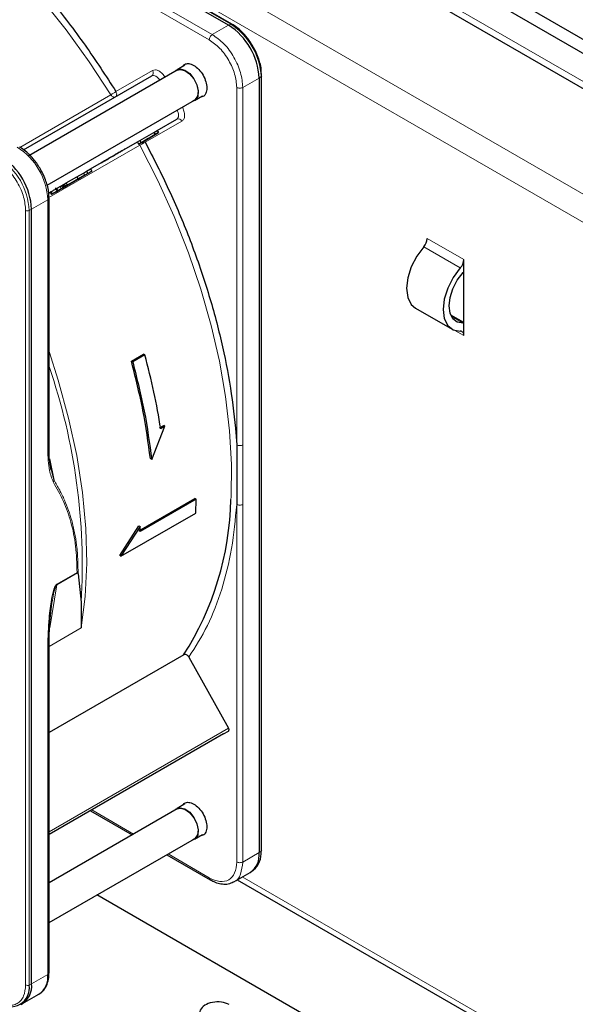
# Paper-space layout 'Blatt2' of a CAD drawing. Header units: millimetres. Extents: x 5 to 418, y 2 to 292.
# Tile 66 of 124: x 109 to 120, y 204 to 223. Entities that reach past the tile are written whole.
import ezdxf

# ---------------------------------------------------------------- set-up
doc = ezdxf.new("R2010")
doc.units = ezdxf.units.MM

psp = doc.layouts.new('Blatt2')

# ---------------------------------------------------------------- linework, layer by layer
at = {"color": 7, "linetype": 'Continuous', "lineweight": 25}
for p, q in [((86.136, 242.756), (143.883, 209.419)), ((86.136, 242.483), (143.883, 209.147)), ((86.796, 241.422), (143.105, 208.915)), ((113.467, 223.292), (100.491, 230.782)), ((113.532, 223.313), (100.556, 230.804)), ((113.532, 223.313), (113.533, 223.312)), ((112.623, 222.518), (112.47, 222.43)), ((109.505, 220.882), (111.981, 222.311)), ((112.474, 222.423), (109.605, 220.767)), ((114.056, 222.271), (114.056, 207.287)), ((114.105, 222.318), (114.1, 222.413)), ((114.107, 222.317), (114.107, 222.318)), ((114.107, 207.333), (114.107, 222.317)), ((112.811, 221.838), (112.965, 221.927)), ((109.959, 220.201), (112.807, 221.845)), ((112.089, 221.257), (112.464, 221.474)), ((111.752, 221.063), (112.024, 221.22)), ((111.777, 221.02), (112.049, 221.177)), ((111.808, 221.037), (111.964, 221.128)), ((111.964, 221.128), (111.877, 221.077)), ((111.948, 221.118), (111.985, 221.14)), ((112.113, 221.214), (111.95, 221.12)), ((111.985, 221.14), (111.95, 221.12)), ((111.985, 221.14), (111.985, 221.14)), ((112.024, 221.22), (112.088, 221.257)), ((112.024, 221.22), (112.049, 221.177)), ((112.049, 221.177), (112.113, 221.214)), ((112.088, 221.257), (112.113, 221.214)), ((110.799, 220.513), (111.703, 221.034)), ((111.703, 221.034), (111.752, 221.063)), ((111.703, 221.034), (111.728, 220.991)), ((111.839, 221.056), (111.728, 220.991)), ((111.728, 220.991), (111.777, 221.02)), ((111.752, 221.063), (111.777, 221.02)), ((111.861, 221.068), (111.788, 221.026)), ((111.788, 221.026), (111.839, 221.056)), ((111.788, 221.026), (111.788, 221.026)), ((111.877, 221.077), (111.808, 221.037)), ((111.912, 221.098), (111.861, 221.068)), ((111.877, 221.077), (111.877, 221.077)), ((111.948, 221.118), (111.912, 221.098)), ((110.64, 220.363), (110.287, 220.159)), ((110.782, 220.445), (110.311, 220.173)), ((110.328, 220.183), (110.682, 220.387)), ((110.534, 220.36), (110.659, 220.432)), ((110.559, 220.316), (110.684, 220.389)), ((110.618, 220.35), (110.824, 220.469)), ((110.743, 220.423), (110.618, 220.35)), ((110.682, 220.387), (110.64, 220.363)), ((110.659, 220.432), (110.718, 220.466)), ((110.659, 220.432), (110.684, 220.389)), ((110.682, 220.387), (110.682, 220.387)), ((110.684, 220.389), (110.743, 220.423)), ((110.718, 220.466), (110.799, 220.513)), ((110.718, 220.466), (110.743, 220.423)), ((110.824, 220.469), (110.782, 220.445)), ((110.799, 220.513), (110.824, 220.469)), ((110.237, 220.188), (110.262, 220.202)), ((110.237, 220.188), (110.262, 220.145)), ((110.498, 220.281), (110.262, 220.145)), ((110.262, 220.202), (110.286, 220.217)), ((110.262, 220.202), (110.287, 220.159)), ((110.286, 220.217), (110.328, 220.241)), ((110.286, 220.217), (110.311, 220.173)), ((110.328, 220.183), (110.287, 220.159)), ((110.304, 220.169), (110.539, 220.305)), ((110.353, 220.197), (110.311, 220.173)), ((110.328, 220.241), (110.534, 220.36)), ((110.353, 220.197), (110.328, 220.241)), ((110.328, 220.183), (110.328, 220.183)), ((110.353, 220.197), (110.559, 220.316)), ((110.359, 220.201), (110.359, 220.201)), ((110.539, 220.305), (110.498, 220.281)), ((110.534, 220.36), (110.559, 220.316)), ((110.539, 220.305), (110.539, 220.305)), ((109.988, 220.045), (110.016, 220.061)), ((110.016, 220.061), (110.041, 220.018)), ((110.116, 220.148), (110.167, 220.06)), ((110.169, 220.091), (110.155, 220.083)), ((110.292, 220.163), (110.248, 220.137)), ((110.304, 220.169), (110.262, 220.145)), ((110.304, 220.169), (110.304, 220.169)), ((109.996, 215.109), (109.996, 219.947)), ((109.658, 204.748), (109.658, 219.732)), ((118.015, 218.524), (118.015, 218.76)), ((118.015, 217.525), (118.015, 218.524)), ((117.081, 217.821), (117.788, 217.413)), ((118.015, 217.539), (117.766, 217.682)), ((118.015, 217.29), (118.015, 217.525)), ((111.587, 216.795), (111.823, 216.931)), ((111.587, 216.795), (111.613, 216.781)), ((111.848, 216.917), (111.613, 216.781)), ((111.848, 216.917), (111.823, 216.931)), ((111.981, 214.894), (112.237, 215.536)), ((112.131, 215.502), (112.213, 215.549)), ((112.237, 215.536), (112.155, 215.488)), ((112.237, 215.536), (112.213, 215.549)), ((113.6, 215.497), (113.625, 215.174)), ((113.625, 215.174), (113.625, 214.023)), ((111.981, 214.894), (111.957, 214.908)), ((110.037, 214.684), (110.014, 214.836)), ((110.094, 214.489), (110.023, 214.778)), ((111.733, 213.513), (112.817, 214.139)), ((112.841, 214.125), (111.757, 213.5)), ((112.841, 214.125), (112.817, 214.139)), ((112.836, 213.856), (112.841, 214.125)), ((111.386, 213.019), (112.836, 213.856)), ((111.363, 213.033), (111.733, 213.608)), ((111.757, 213.595), (111.386, 213.019)), ((111.733, 213.608), (111.757, 213.595)), ((111.757, 213.5), (111.757, 213.595)), ((111.386, 213.019), (111.363, 213.033)), ((110.537, 212.705), (110.546, 212.7)), ((110.556, 212.682), (110.616, 212.132)), ((110.616, 212.132), (110.619, 211.634)), ((109.996, 204.963), (109.996, 211.241)), ((112.599, 211.112), (109.996, 209.609)), ((112.7, 211.07), (113.466, 209.695)), ((113.371, 209.584), (109.996, 207.636)), ((113.371, 209.584), (113.466, 209.639)), ((112.623, 208.229), (112.47, 208.141)), ((112.474, 208.133), (109.996, 206.703)), ((110.797, 208.098), (111.605, 207.632)), ((112.811, 207.549), (112.965, 207.637)), ((109.996, 205.933), (112.807, 207.556)), ((112.272, 207.247), (113.112, 206.762)), ((113.57, 206.725), (113.883, 206.906)), ((113.908, 206.922), (113.949, 206.952)), ((113.636, 206.763), (121.969, 201.952)), ((115.991, 203.542), (110.923, 206.468)), ((109.485, 204.367), (109.799, 204.548))]:
    psp.add_line(p, q, dxfattribs=at)
at = {"color": 7, "linetype": 'Continuous', "lineweight": 18}
for p, q in [((143.058, 209.079), (86.843, 241.531)), ((85.134, 240.34), (141.231, 207.956)), ((84.898, 239.932), (140.996, 207.548)), ((100.535, 230.803), (113.51, 223.312)), ((113.094, 223.009), (107.105, 226.466)), ((113.153, 223.111), (107.164, 226.568)), ((113.467, 223.292), (113.153, 223.111)), ((113.51, 223.312), (113.467, 223.292)), ((111.29, 222.009), (111.998, 222.418)), ((113.742, 222.09), (114.056, 222.271)), ((114.056, 222.271), (114.095, 222.298)), ((114.095, 222.298), (114.095, 207.315)), ((113.625, 215.174), (113.625, 222.09)), ((113.742, 222.09), (113.742, 215.174)), ((109.432, 220.93), (111.192, 221.947)), ((112.464, 221.474), (109.988, 220.045)), ((112.565, 221.436), (111.857, 221.027)), ((111.754, 220.973), (109.993, 219.957)), ((110.037, 220.073), (110.062, 220.03)), ((110.144, 220.135), (110.169, 220.091)), ((110.205, 220.17), (110.23, 220.127)), ((109.658, 219.732), (109.971, 219.913)), ((109.971, 215.076), (109.971, 219.913)), ((109.543, 204.727), (109.543, 219.711)), ((109.611, 219.709), (109.658, 219.732)), ((109.611, 204.726), (109.611, 219.709)), ((118.015, 218.76), (117.308, 219.168)), ((117.948, 218.599), (117.241, 219.007)), ((118, 217.526), (117.781, 217.652)), ((117.844, 217.388), (118.015, 217.29)), ((110.008, 214.905), (110.094, 214.489)), ((113.625, 207.106), (113.625, 214.023)), ((113.742, 207.106), (113.742, 214.023)), ((110.147, 212.469), (110.546, 212.7)), ((110.148, 212.48), (110.537, 212.705)), ((110.008, 211.636), (110.147, 212.469)), ((110.148, 212.48), (110.147, 212.469)), ((110.619, 211.634), (109.997, 211.275)), ((109.971, 211.203), (109.971, 204.929)), ((109.996, 207.692), (113.466, 209.695)), ((109.996, 207.636), (113.466, 209.639)), ((110.822, 208.112), (111.629, 207.646)), ((112.296, 207.261), (113.094, 206.8)), ((113.742, 207.106), (114.056, 207.287)), ((114.056, 207.287), (114.095, 207.315)), ((113.733, 206.819), (121.969, 202.065)), ((109.611, 204.726), (109.658, 204.748)), ((109.658, 204.748), (109.971, 204.929))]:
    psp.add_line(p, q, dxfattribs=at)
at = {"color": 7, "linetype": 'Continuous', "lineweight": 18, "flags": 128}
for points in [[(111.192, 221.947), (110.774, 222.586), (110.33, 223.202), (109.864, 223.79), (109.377, 224.346), (108.874, 224.869), (108.356, 225.353), (107.828, 225.797), (107.291, 226.197), (106.751, 226.552), (106.209, 226.858), (105.669, 227.115), (105.308, 227.26)], [(112.139, 222.229), (112.125, 222.248), (112.105, 222.271), (112.084, 222.29), (112.061, 222.305), (112.039, 222.315), (112.018, 222.319), (111.998, 222.318), (111.981, 222.311)], [(111.271, 221.901), (111.264, 221.899), (111.255, 221.899), (111.244, 221.901), (111.233, 221.906), (111.222, 221.913), (111.211, 221.922), (111.201, 221.934), (111.192, 221.947)], [(112.464, 221.474), (112.479, 221.486), (112.489, 221.502), (112.496, 221.523), (112.499, 221.547), (112.497, 221.574), (112.492, 221.602), (112.482, 221.631), (112.472, 221.652)], [(111.754, 220.973), (111.747, 220.987), (111.743, 221)], [(113.512, 214.115), (113.515, 214.171), (113.522, 214.796), (113.487, 215.444), (113.41, 216.111), (113.29, 216.793), (113.13, 217.487), (112.929, 218.188), (112.69, 218.891), (112.413, 219.592), (112.1, 220.288), (111.754, 220.973)], [(109.996, 216.979), (110.174, 216.428), (110.375, 215.693), (110.532, 214.966), (110.643, 214.254), (110.707, 213.56), (110.725, 212.889), (110.695, 212.245), (110.619, 211.634)]]:
    psp.add_lwpolyline(points, dxfattribs=at)
at = {"color": 7, "linetype": 'Continuous', "lineweight": 25, "flags": 128}
for points in [[(112.436, 222.401), (112.457, 222.421), (112.531, 222.446)], [(112.474, 222.423), (112.534, 222.438), (112.622, 222.416), (112.713, 222.351), (112.794, 222.253), (112.851, 222.137), (112.876, 222.02), (112.865, 221.921), (112.82, 221.854), (112.807, 221.845)], [(112.531, 222.446), (112.622, 222.423), (112.715, 222.356), (112.797, 222.256), (112.856, 222.137), (112.881, 222.017), (112.87, 221.915), (112.824, 221.847), (112.77, 221.824)], [(117.241, 219.007), (117.105, 218.822), (116.999, 218.616), (116.932, 218.404), (116.909, 218.203), (116.932, 218.028), (116.999, 217.893), (117.081, 217.821)], [(117.948, 218.599), (117.812, 218.414), (117.706, 218.208), (117.639, 217.996), (117.616, 217.794), (117.639, 217.62), (117.706, 217.485), (117.812, 217.401), (117.948, 217.374)], [(118, 217.526), (117.89, 217.548), (117.806, 217.615), (117.752, 217.723), (117.734, 217.862), (117.752, 218.023), (117.806, 218.193), (117.89, 218.358), (118, 218.506)], [(112.436, 208.112), (112.457, 208.132), (112.531, 208.157)], [(112.474, 208.133), (112.534, 208.149), (112.622, 208.127), (112.713, 208.062), (112.794, 207.963), (112.851, 207.847), (112.876, 207.731), (112.865, 207.631), (112.82, 207.565), (112.807, 207.556)], [(112.531, 208.157), (112.622, 208.134), (112.715, 208.067), (112.797, 207.966), (112.856, 207.847), (112.881, 207.728), (112.87, 207.626), (112.824, 207.558), (112.77, 207.534)]]:
    psp.add_lwpolyline(points, dxfattribs=at)
at = {"color": 7, "linetype": 'Continuous', "lineweight": 25}
for centre, radius, start, end in [((112.777, 222.213), 1.281, 2.6055, 57.3945), ((108.378, 219.674), 1.281, 2.6055, 57.3945), ((117.049, 219.18), 0.258, 317.8603, 357.2306), ((117.757, 218.772), 0.258, 317.8603, 357.2306), ((117.603, 218.855), 0.528, 318.6667, 321.2143), ((118.002, 217.385), 0.141, 84.9435, 91.0853), ((117.944, 217.302), 0.0717, 349.9745, 86.6766), ((107.725, 214.235), 5.788, 327.3503, 358.8175), ((113.66, 207.237), 0.4, 304.0564, 7.2558), ((113.668, 207.276), 0.429, 310.8243, 5.1593), ((114.084, 207.335), 0.0233, 299.6454, 355.8931), ((109.954, 204.968), 0.0419, 294.3747, 354.3052), ((109.26, 204.701), 0.401, 299.7173, 6.7628), ((109.575, 204.879), 0.4, 304.0564, 7.2558), ((109.254, 204.668), 0.362, 230.7967, 9.214)]:
    psp.add_arc(centre, radius, start, end, dxfattribs=at)
at = {"color": 7, "linetype": 'Continuous', "lineweight": 18}
for centre, radius, start, end in [((113.522, 223.292), 0.0233, 64.1059, 120.3461), ((112.824, 222.24), 1.272, 2.6055, 57.3945), ((111.935, 222.373), 0.0769, 306.3512, 35.1851), ((114.084, 222.318), 0.0233, 299.6454, 355.8931), ((110.485, 223.172), 1.414, 299.9883, 304.6957), ((112.495, 221.404), 0.0769, 24.8163, 113.6431), ((108.692, 219.855), 1.281, 2.6055, 57.3945), ((112.463, 219.745), 1.418, 115.3123, 120.0063), ((108.34, 219.651), 1.272, 2.6055, 57.3945), ((109.579, 219.78), 0.0777, 242.8052, 294.3071), ((98.747, 212.841), 11.89, 356.5836, 18.901), ((109.579, 204.796), 0.0777, 242.8052, 294.3071)]:
    psp.add_arc(centre, radius, start, end, dxfattribs=at)
at = {"color": 7, "linetype": 'Continuous', "lineweight": 25}
psp.add_ellipse((113.242, 204.198), major_axis=(0.333, 0.016), ratio=0.606667, start_param=0.756333, end_param=3.897926, dxfattribs=at)
for points, knots in [([(107.105, 226.466), (107.359, 226.289), (107.869, 225.935), (108.62, 225.288), (109.35, 224.566), (110.046, 223.769), (110.701, 222.918), (111.094, 222.311), (111.29, 222.009)], [0, 0, 0, 0, 0.16549, 0.332238, 0.5, 0.66775, 0.834504, 1, 1, 1, 1]), ([(113.939, 222.884), (113.901, 222.943), (113.849, 223.027), (113.757, 223.133), (113.676, 223.212), (113.596, 223.276), (113.547, 223.302), (113.532, 223.31)], [0, 0, 0, 0, 0.332049, 0.465023, 0.682007, 0.90111, 1, 1, 1, 1]), ([(114.1, 222.413), (114.099, 222.421), (114.097, 222.469), (114.076, 222.556), (114.04, 222.675), (113.994, 222.784), (113.956, 222.854), (113.939, 222.884)], [0, 0, 0, 0, 0.057456, 0.318799, 0.541248, 0.806265, 1, 1, 1, 1]), ([(112.581, 222.494), (112.591, 222.509), (112.618, 222.547), (112.695, 222.556), (112.794, 222.523), (112.894, 222.442), (112.977, 222.329), (113.036, 222.198), (113.043, 222.117), (113.047, 222.076)], [0, 0, 0, 0, 0.092391, 0.243659, 0.394927, 0.546196, 0.697464, 0.848732, 1, 1, 1, 1]), ([(113.047, 222.076), (113.043, 222.041), (113.035, 221.969), (112.986, 221.909), (112.94, 221.904), (112.923, 221.903)], [0, 0, 0, 0, 0.382955, 0.765909, 1, 1, 1, 1]), ([(109.829, 220.511), (109.791, 220.571), (109.738, 220.654), (109.646, 220.761), (109.564, 220.84), (109.485, 220.903), (109.437, 220.928), (109.424, 220.935)], [0, 0, 0, 0, 0.335683, 0.470249, 0.69001, 0.912206, 1, 1, 1, 1]), ([(111.857, 221.027), (112.012, 220.725), (112.322, 220.119), (112.714, 219.184), (113.046, 218.242), (113.307, 217.304), (113.5, 216.383), (113.567, 215.792), (113.6, 215.497)], [0, 0, 0, 0, 0.165623, 0.332361, 0.5, 0.667626, 0.83437, 1, 1, 1, 1]), ([(109.994, 219.948), (109.993, 219.989), (109.991, 220.069), (109.965, 220.19), (109.926, 220.311), (109.881, 220.418), (109.844, 220.485), (109.829, 220.511)], [0, 0, 0, 0, 0.2298923, 0.4439563, 0.6311243, 0.8590565, 1, 1, 1, 1]), ([(110.205, 220.17), (110.212, 220.174), (110.223, 220.18), (110.233, 220.186), (110.237, 220.188)], [0, 0, 0, 0, 0.597004, 1, 1, 1, 1]), ([(110.23, 220.127), (110.237, 220.13), (110.25, 220.138), (110.276, 220.153), (110.294, 220.164), (110.306, 220.171)], [0, 0, 0, 0, 0.235668, 0.475187, 1, 1, 1, 1]), ([(110.344, 220.192), (110.337, 220.188), (110.326, 220.182), (110.307, 220.171), (110.297, 220.165), (110.292, 220.163)], [0, 0, 0, 0, 0.520179, 0.7607323, 1, 1, 1, 1]), ([(110.306, 220.171), (110.318, 220.177), (110.34, 220.19), (110.351, 220.196), (110.356, 220.199)], [0, 0, 0, 0, 0.530715, 1, 1, 1, 1]), ([(110.356, 220.199), (110.357, 220.2), (110.36, 220.201), (110.359, 220.201), (110.354, 220.198), (110.347, 220.194), (110.344, 220.192)], [0, 0, 0, 0, 0.255127, 0.498018, 0.74194, 1, 1, 1, 1]), ([(110.018, 220.062), (110.017, 220.061), (110.015, 220.06), (110.019, 220.062), (110.03, 220.069), (110.037, 220.073)], [0, 0, 0, 0, 0.245674, 0.487081, 1, 1, 1, 1]), ([(110.037, 220.073), (110.044, 220.077), (110.057, 220.084), (110.083, 220.099), (110.113, 220.117), (110.133, 220.128), (110.144, 220.134)], [0, 0, 0, 0, 0.2620119, 0.5000745, 0.7380971, 1, 1, 1, 1]), ([(110.043, 220.019), (110.042, 220.018), (110.04, 220.017), (110.044, 220.019), (110.055, 220.025), (110.062, 220.03)], [0, 0, 0, 0, 0.245674, 0.487081, 1, 1, 1, 1]), ([(110.094, 220.048), (110.082, 220.041), (110.064, 220.031), (110.049, 220.022), (110.045, 220.02), (110.043, 220.019)], [0, 0, 0, 0, 0.525054, 0.764251, 1, 1, 1, 1]), ([(110.062, 220.03), (110.069, 220.033), (110.082, 220.041), (110.108, 220.056), (110.138, 220.073), (110.158, 220.085), (110.169, 220.091)], [0, 0, 0, 0, 0.2620119, 0.5000745, 0.7380971, 1, 1, 1, 1]), ([(110.174, 220.094), (110.167, 220.09), (110.153, 220.082), (110.125, 220.066), (110.106, 220.055), (110.094, 220.048)], [0, 0, 0, 0, 0.246621, 0.488964, 1, 1, 1, 1]), ([(110.117, 220.061), (110.115, 220.06), (110.111, 220.058), (110.108, 220.056), (110.106, 220.055), (110.107, 220.056), (110.115, 220.06), (110.124, 220.065), (110.129, 220.068)], [0, 0, 0, 0, 0.09221, 0.180108, 0.272547, 0.377235, 0.642363, 1, 1, 1, 1]), ([(110.179, 220.097), (110.173, 220.094), (110.164, 220.088), (110.15, 220.08), (110.138, 220.074), (110.131, 220.069), (110.123, 220.065), (110.119, 220.062), (110.117, 220.061)], [0, 0, 0, 0, 0.346244, 0.60537, 0.710321, 0.805859, 0.899712, 1, 1, 1, 1]), ([(110.13, 220.126), (110.129, 220.126), (110.128, 220.125), (110.139, 220.132), (110.144, 220.135)], [0, 0, 0, 0, 0.501646, 1, 1, 1, 1]), ([(110.144, 220.135), (110.148, 220.137), (110.156, 220.141), (110.171, 220.15), (110.187, 220.16), (110.199, 220.167), (110.205, 220.17)], [0, 0, 0, 0, 0.26086, 0.506753, 0.749149, 1, 1, 1, 1]), ([(110.155, 220.083), (110.154, 220.083), (110.153, 220.082), (110.164, 220.088), (110.169, 220.091)], [0, 0, 0, 0, 0.501646, 1, 1, 1, 1]), ([(110.163, 220.088), (110.166, 220.089), (110.171, 220.092), (110.178, 220.097), (110.186, 220.101), (110.191, 220.104), (110.193, 220.105)], [0, 0, 0, 0, 0.246214, 0.481536, 0.726643, 1, 1, 1, 1]), ([(110.169, 220.091), (110.173, 220.094), (110.181, 220.098), (110.196, 220.107), (110.212, 220.116), (110.224, 220.123), (110.23, 220.127)], [0, 0, 0, 0, 0.26086, 0.506753, 0.749149, 1, 1, 1, 1]), ([(110.242, 220.134), (110.233, 220.128), (110.219, 220.12), (110.194, 220.106), (110.18, 220.098), (110.174, 220.094)], [0, 0, 0, 0, 0.511036, 0.753379, 1, 1, 1, 1]), ([(110.204, 220.111), (110.201, 220.11), (110.195, 220.107), (110.185, 220.101), (110.179, 220.097)], [0, 0, 0, 0, 0.39531, 1, 1, 1, 1]), ([(110.193, 220.105), (110.195, 220.106), (110.199, 220.109), (110.203, 220.111), (110.205, 220.112), (110.204, 220.112), (110.204, 220.111)], [0, 0, 0, 0, 0.2643348, 0.5037661, 0.7411805, 1, 1, 1, 1]), ([(110.22, 220.121), (110.218, 220.12), (110.215, 220.118), (110.211, 220.116), (110.209, 220.115), (110.209, 220.114), (110.214, 220.117), (110.221, 220.121), (110.225, 220.124)], [0, 0, 0, 0, 0.105786, 0.203769, 0.301557, 0.4068, 0.661801, 1, 1, 1, 1]), ([(110.276, 220.153), (110.271, 220.15), (110.263, 220.146), (110.25, 220.138), (110.24, 220.132), (110.233, 220.128), (110.226, 220.124), (110.222, 220.122), (110.22, 220.121)], [0, 0, 0, 0, 0.339071, 0.594513, 0.699721, 0.797263, 0.894801, 1, 1, 1, 1]), ([(110.225, 220.124), (110.23, 220.126), (110.238, 220.131), (110.252, 220.139), (110.262, 220.145), (110.269, 220.149), (110.276, 220.153), (110.279, 220.155), (110.281, 220.156)], [0, 0, 0, 0, 0.348491, 0.608786, 0.713671, 0.808589, 0.901277, 1, 1, 1, 1]), ([(110.248, 220.137), (110.252, 220.139), (110.262, 220.145), (110.265, 220.147), (110.259, 220.143), (110.248, 220.137), (110.242, 220.134)], [0, 0, 0, 0, 0.257013, 0.493304, 0.733189, 1, 1, 1, 1]), ([(110.281, 220.156), (110.283, 220.157), (110.287, 220.159), (110.291, 220.161), (110.293, 220.163), (110.293, 220.163), (110.288, 220.16), (110.28, 220.156), (110.276, 220.153)], [0, 0, 0, 0, 0.1058895, 0.2039506, 0.3017816, 0.407031, 0.6619537, 1, 1, 1, 1]), ([(110.014, 214.836), (110.011, 214.851), (109.997, 214.938), (109.996, 215.034), (109.996, 215.114)], [0, 0, 0, 0, 0.168183, 1, 1, 1, 1]), ([(110.546, 212.7), (110.548, 212.698), (110.553, 212.693), (110.555, 212.686), (110.556, 212.682)], [0, 0, 0, 0, 0.428393, 1, 1, 1, 1]), ([(109.996, 211.237), (109.997, 211.389), (110, 211.694), (110.04, 212.014), (110.06, 212.173)], [0, 0, 0, 0, 0.499939, 1, 1, 1, 1]), ([(112.7, 211.07), (112.694, 211.08), (112.681, 211.099), (112.653, 211.116), (112.629, 211.12), (112.611, 211.118), (112.603, 211.114), (112.599, 211.112)], [0, 0, 0, 0, 0.256804, 0.510199, 0.757954, 0.877712, 1, 1, 1, 1]), ([(112.581, 208.205), (112.591, 208.219), (112.618, 208.257), (112.695, 208.267), (112.794, 208.234), (112.894, 208.153), (112.977, 208.04), (113.036, 207.908), (113.043, 207.827), (113.047, 207.787)], [0, 0, 0, 0, 0.092391, 0.243659, 0.394927, 0.546196, 0.697464, 0.848732, 1, 1, 1, 1]), ([(113.047, 207.787), (113.043, 207.751), (113.035, 207.68), (112.986, 207.619), (112.94, 207.615), (112.923, 207.613)], [0, 0, 0, 0, 0.382955, 0.765909, 1, 1, 1, 1]), ([(113.112, 206.765), (113.134, 206.752), (113.194, 206.717), (113.293, 206.685), (113.406, 206.675), (113.498, 206.686), (113.543, 206.715), (113.556, 206.723)], [0, 0, 0, 0, 0.145802, 0.386097, 0.633668, 0.893068, 1, 1, 1, 1]), ([(109.78, 204.543), (109.804, 204.556), (109.867, 204.587), (109.936, 204.68), (109.981, 204.802), (109.998, 204.899), (109.994, 204.955), (109.994, 204.964)], [0, 0, 0, 0, 0.178353, 0.449155, 0.712576, 0.95398, 1, 1, 1, 1])]:
    psp.add_open_spline(points, degree=3, knots=knots, dxfattribs=at)
at = {"color": 7, "linetype": 'Continuous', "lineweight": 18}
for points in [[(113.094, 223.009), (113.095, 223.018), (113.097, 223.037), (113.111, 223.067), (113.13, 223.094), (113.146, 223.105), (113.153, 223.111)], [(113.153, 223.111), (113.23, 223.056), (113.385, 222.946), (113.58, 222.676), (113.716, 222.373), (113.734, 222.184), (113.742, 222.09)], [(113.742, 222.09), (113.734, 222.086), (113.717, 222.078), (113.684, 222.075), (113.65, 222.078), (113.633, 222.086), (113.625, 222.09)], [(111.273, 221.902), (111.28, 221.908), (111.294, 221.919), (111.304, 221.947), (111.304, 221.979), (111.295, 221.999), (111.29, 222.009)], [(109.971, 215.076), (109.978, 215.081), (109.992, 215.09), (109.995, 215.103), (109.996, 215.11)], [(113.742, 215.174), (113.734, 215.17), (113.717, 215.162), (113.684, 215.159), (113.651, 215.162), (113.633, 215.17), (113.625, 215.174)], [(113.742, 214.023), (113.734, 214.019), (113.717, 214.011), (113.683, 214.007), (113.65, 214.011), (113.633, 214.019), (113.625, 214.023)], [(109.971, 211.203), (109.978, 211.208), (109.992, 211.218), (109.995, 211.23), (109.996, 211.237)], [(113.094, 206.8), (113.164, 206.769), (113.303, 206.707), (113.478, 206.748), (113.601, 206.88), (113.617, 207.031), (113.625, 207.106)], [(113.625, 207.106), (113.633, 207.103), (113.65, 207.095), (113.684, 207.091), (113.717, 207.095), (113.734, 207.102), (113.742, 207.106)]]:
    psp.add_open_spline(points, degree=3, dxfattribs=at)
for points, knots in [([(113.625, 222.09), (113.617, 222.175), (113.601, 222.345), (113.478, 222.618), (113.303, 222.861), (113.164, 222.959), (113.094, 223.009)], [0, 0, 0, 0, 0.25, 0.5, 0.75, 1, 1, 1, 1]), ([(111.998, 222.418), (112.015, 222.424), (112.05, 222.436), (112.119, 222.413), (112.188, 222.361), (112.224, 222.309), (112.242, 222.284)], [0, 0, 0, 0, 0.240773, 0.5, 0.759227, 1, 1, 1, 1]), ([(112.571, 221.713), (112.584, 221.686), (112.61, 221.628), (112.621, 221.543), (112.607, 221.472), (112.579, 221.448), (112.565, 221.436)], [0, 0, 0, 0, 0.240773, 0.5, 0.759227, 1, 1, 1, 1]), ([(111.835, 221.053), (111.836, 221.053), (111.845, 221.047), (111.851, 221.037), (111.857, 221.027)], [0, 0, 0, 0, 0.0526528, 1, 1, 1, 1]), ([(109.543, 219.711), (109.536, 219.795), (109.525, 219.925), (109.456, 220.112), (109.385, 220.255), (109.297, 220.388), (109.169, 220.541), (109.062, 220.616), (108.993, 220.664)], [0, 0, 0, 0, 0.2394568, 0.3683607, 0.5, 0.6316393, 0.7605432, 1, 1, 1, 1]), ([(109.995, 219.948), (109.995, 219.948), (109.998, 219.941), (109.991, 219.928), (109.978, 219.918), (109.971, 219.913)], [0, 0, 0, 0, 0.030826, 0.515413, 1, 1, 1, 1]), ([(110.076, 214.457), (110.049, 214.528), (109.982, 214.708), (109.975, 214.938), (109.971, 215.076)], [0, 0, 0, 0, 0.399349, 1, 1, 1, 1]), ([(113.742, 215.174), (113.742, 214.982), (113.742, 214.723), (113.742, 214.34), (113.742, 214.148), (113.742, 214.023)], [0, 0, 0, 0, 0.499972, 0.673024, 1, 1, 1, 1]), ([(110.076, 214.457), (110.08, 214.462), (110.088, 214.472), (110.092, 214.483), (110.094, 214.489)], [0, 0, 0, 0, 0.516837, 1, 1, 1, 1]), ([(110.537, 212.705), (110.532, 212.878), (110.523, 213.224), (110.427, 213.681), (110.282, 214.098), (110.146, 214.335), (110.076, 214.457)], [0, 0, 0, 0, 0.249889, 0.499873, 0.742822, 1, 1, 1, 1]), ([(110.556, 212.682), (110.556, 212.766), (110.556, 212.956), (110.533, 213.22), (110.492, 213.479), (110.439, 213.703), (110.374, 213.914), (110.296, 214.109), (110.203, 214.303), (110.13, 214.427), (110.094, 214.489)], [0, 0, 0, 0, 0.116458, 0.263257, 0.385471, 0.514318, 0.624602, 0.744481, 0.87099, 1, 1, 1, 1]), ([(113.625, 214.023), (113.597, 213.734), (113.543, 213.156), (113.346, 212.375), (113.075, 211.664), (112.825, 211.268), (112.7, 211.07)], [0, 0, 0, 0, 0.249198, 0.5, 0.750802, 1, 1, 1, 1]), ([(109.971, 211.203), (109.973, 211.319), (109.975, 211.523), (109.993, 211.795), (110.014, 212.004), (110.041, 212.191), (110.071, 212.336), (110.11, 212.436), (110.13, 212.465), (110.141, 212.475), (110.146, 212.479), (110.148, 212.48)], [0, 0, 0, 0, 0.284296, 0.495855, 0.644863, 0.771298, 0.922511, 0.969217, 0.985819, 0.993068, 1, 1, 1, 1]), ([(110.06, 212.172), (110.068, 212.222), (110.082, 212.298), (110.106, 212.39), (110.123, 212.436), (110.134, 212.457), (110.142, 212.465), (110.145, 212.468), (110.147, 212.469)], [0, 0, 0, 0, 0.5118673, 0.7790637, 0.9010111, 0.9560979, 0.978703, 1, 1, 1, 1]), ([(113.558, 206.723), (113.562, 206.723), (113.63, 206.735), (113.713, 206.862), (113.732, 207.025), (113.742, 207.106)], [0, 0, 0, 0, 0.029661, 0.514831, 1, 1, 1, 1]), ([(113.111, 206.763), (113.106, 206.767), (113.097, 206.775), (113.095, 206.792), (113.094, 206.8)], [0, 0, 0, 0, 0.482204, 1, 1, 1, 1]), ([(108.993, 204.41), (109.062, 204.378), (109.169, 204.33), (109.297, 204.335), (109.385, 204.366), (109.456, 204.427), (109.525, 204.535), (109.536, 204.652), (109.543, 204.727)], [0, 0, 0, 0, 0.239457, 0.368361, 0.5, 0.631639, 0.760543, 1, 1, 1, 1])]:
    psp.add_open_spline(points, degree=3, knots=knots, dxfattribs=at)
at = {"color": 7, "linetype": 'Continuous', "lineweight": 25}
for points in [[(111.064, 220.666), (111.04, 220.652), (110.99, 220.623), (110.955, 220.603), (110.957, 220.604), (110.999, 220.628), (111.072, 220.67), (111.166, 220.725), (111.268, 220.784), (111.327, 220.817), (111.356, 220.834)], [(111.356, 220.834), (111.381, 220.849), (111.43, 220.877), (111.465, 220.897), (111.463, 220.896), (111.422, 220.872), (111.348, 220.83), (111.254, 220.776), (111.152, 220.716), (111.093, 220.683), (111.064, 220.666)], [(111.957, 214.908), (111.915, 215.217), (111.831, 215.835), (111.669, 216.475), (111.587, 216.795)], [(111.613, 216.781), (111.693, 216.461), (111.855, 215.821), (111.939, 215.203), (111.981, 214.894)], [(112.155, 215.488), (112.115, 215.723), (112.034, 216.194), (111.91, 216.676), (111.848, 216.917)], [(113.466, 209.639), (113.468, 209.641), (113.474, 209.646), (113.477, 209.661), (113.475, 209.678), (113.469, 209.689), (113.466, 209.695)]]:
    psp.add_open_spline(points, degree=3, dxfattribs=at)

doc.saveas('drawing.dxf')
